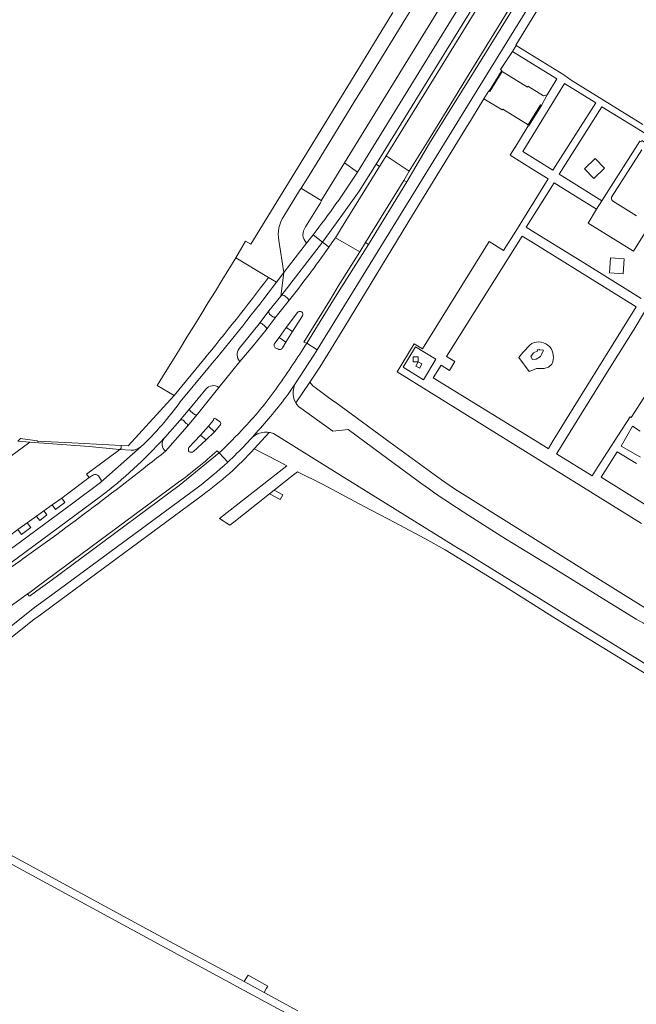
# Model space of a CAD drawing. Extents: x 152048 to 156914, y 461460 to 468786.
# Tile 143 of 256: x 155848 to 155980, y 464133 to 464343. Entities that reach past the tile are written whole.
import ezdxf

# ---------------------------------------------------------------- set-up
doc = ezdxf.new("R2010")
doc.units = 0
doc.header["$LTSCALE"] = 0.75
for name, color, linetype, lineweight in [('B-RO-VH-VERHARDING_ASFALT-GV', 251, 'CONTINUOUS', 18), ('B-RO-VH-VERHARDING_BETONSTRAATSTEEN-GV', 251, 'CONTINUOUS', 18), ('B-RO-VH-VERHARDING_TEGEL-GV', 251, 'CONTINUOUS', 18)]:
    doc.layers.add(name, color=color, linetype=linetype, lineweight=lineweight)

msp = doc.modelspace()

# ---------------------------------------------------------------- linework, layer by layer
at = {"layer": 'B-RO-VH-VERHARDING_ASFALT-GV'}
for points in [[(155917.293, 464312.413), (155932.546, 464337.199), (155972.342, 464401.867), (155967.969, 464404.628), (155958.758, 464389.632), (155956.19, 464385.25), (155935.689, 464351.861), (155935.012, 464350.777), (155930.367, 464343.344), (155930.36, 464343.332), (155928.227, 464339.859), (155922.108, 464329.895), (155919.446, 464325.662), (155911.983, 464313.439), (155909.344, 464309.168), (155908.042, 464307.046), (155908.016, 464307.014), (155908.111, 464306.956), (155912.262, 464304.409), (155912.342, 464304.36), (155912.391, 464304.466)], [(155978.561, 464400.499), (155937.6, 464334.084), (155924.065, 464312.138), (155924.743, 464311.697), (155924.884, 464311.856), (155926.207, 464313.943), (155938.333, 464333.632), (155979.259, 464400.083)], [(155920.527, 464293.463), (155921.755, 464295.409), (155929.943, 464308.663), (155931.117, 464310.646), (155926.207, 464313.943), (155924.884, 464311.856), (155924.743, 464311.697), (155916.615, 464298.571), (155915.382, 464296.427)], [(155904.303, 464288.998), (155903.656, 464283.987), (155912.571, 464295.506), (155910.565, 464297.102), (155909.182, 464295.323)], [(155921.755, 464295.409), (155920.527, 464293.463), (155915.9, 464286.114), (155914.429, 464283.541), (155908.597, 464274.159), (155909.199, 464273.915), (155914.913, 464283.208), (155916.506, 464285.705), (155922.375, 464295.014)]]:
    msp.add_lwpolyline(points, close=True, dxfattribs=at)
for points in [[(155910.565, 464297.102), (155912.571, 464295.506), (155916.5, 464300.949), (155920.405, 464306.409), (155924.065, 464312.138), (155937.6, 464334.084), (155978.561, 464400.499), (155976.41, 464401.873), (155935.426, 464335.424)], [(155979.259, 464400.083), (155938.333, 464333.632), (155926.207, 464313.943), (155931.117, 464310.646), (155934.986, 464316.964), (155939.761, 464324.694), (155943.354, 464330.533), (155973.864, 464380.118)], [(155974.582, 464379.819), (155943.875, 464330.213), (155940.213, 464324.298), (155935.467, 464316.663), (155930.588, 464308.356), (155922.375, 464295.014), (155916.506, 464285.705), (155914.913, 464283.208), (155909.199, 464273.915), (155911.451, 464272.526), (155946.206, 464328.868), (155977.094, 464378.944)], [(155973.864, 464380.118), (155943.354, 464330.533), (155939.761, 464324.694), (155934.986, 464316.964), (155931.117, 464310.646), (155929.943, 464308.663), (155930.588, 464308.356), (155935.467, 464316.663), (155940.213, 464324.298), (155943.875, 464330.213), (155974.582, 464379.819)], [(155935.426, 464335.424), (155920.025, 464310.454)], [(155909.199, 464273.915), (155908.597, 464274.159), (155914.429, 464283.541), (155915.9, 464286.114), (155920.527, 464293.463), (155915.382, 464296.427), (155915.088, 464296.086), (155913.942, 464294.467)], [(155901.137, 464280.832), (155903.656, 464283.987), (155904.303, 464288.998), (155902.744, 464286.937)], [(155905.256, 464282.857), (155902.7, 464279.6), (155900.525, 464276.806), (155897.728, 464273.399), (155894.915, 464270.007), (155890.452, 464264.444), (155885.894, 464258.792), (155883.667, 464256.169), (155883.637, 464256.134), (155879.028, 464250.886)], [(155894.744, 464272.789), (155896.895, 464275.408), (155899.032, 464278.039), (155901.137, 464280.832)], [(155903.28, 464275.175), (155904.84, 464277.29), (155907.215, 464280.469)], [(155908.282, 464279.757), (155906.193, 464276.424), (155904.739, 464274.175), (155904.025, 464272.938)], [(155902.414, 464273.971), (155903.28, 464275.175)], [(155905.201, 464263.031), (155906.101, 464264.325), (155906.559, 464265.021), (155910.749, 464271.387), (155911.451, 464272.526), (155909.199, 464273.915)], [(155903.001, 464272.696), (155902.598, 464272.887)], [(155890.452, 464264.444), (155894.915, 464270.007)], [(155888.084, 464268.547), (155882.193, 464261.399)], [(155884.396, 464260.163), (155887.626, 464264.147)], [(155932.709, 464244.695), (155925.205, 464250.221), (155918.073, 464255.538), (155918.064, 464255.537), (155914.778, 464255.142), (155907.427, 464260.385), (155907.078, 464260.87), (155906.977, 464261.024), (155906.882, 464261.183), (155906.541, 464261.844), (155906.377, 464262.569), (155906.326, 464262.936), (155906.306, 464263.306), (155906.318, 464263.676), (155906.36, 464264.044), (155906.559, 464265.021), (155906.101, 464264.325), (155905.201, 464263.031)], [(155878.855, 464253.78), (155882.076, 464257.403), (155884.189, 464259.916)], [(155884.045, 464251.678), (155886.472, 464254.323), (155888.184, 464256.183), (155889.289, 464257.493)], [(155889.84, 464257.706), (155890.592, 464257.236)], [(155890.666, 464256.343), (155889.468, 464255.013), (155887.7, 464253.287), (155885.003, 464250.825)], [(155898.403, 464254.768), (155897.617, 464253.89), (155897.906, 464254.092), (155898.192, 464254.289), (155898.493, 464254.462), (155898.644, 464254.549), (155898.807, 464254.61), (155899.132, 464254.732), (155899.465, 464254.827), (155899.806, 464254.895), (155900.15, 464254.935), (155900.497, 464254.947), (155900.844, 464254.931), (155901.188, 464254.887)], [(155896.217, 464252.347), (155897.387, 464253.633), (155897.617, 464253.89), (155898.403, 464254.768)], [(155902.069, 464254.637), (155915.736, 464246.155), (155941.055, 464230.443), (155941.279, 464230.312), (155942.955, 464229.331), (155944.84, 464228.194), (155946.71, 464227.032), (155965.121, 464215.585), (155984.987, 464203.334), (156000, 464194.074), (156029.177, 464175.993), (156053.837, 464160.698), (156063.228, 464154.852), (156063.345, 464154.778), (156063.41, 464154.882), (156066.043, 464159.11), (155994.835, 464203.222), (155993.426, 464204.101)], [(155850.203, 464220.096), (155852.328, 464221.612), (155854.311, 464223.026), (155881.977, 464243.553), (155890.513, 464250.523), (155890.052, 464250.961)], [(155873.806, 464251.849), (155865.212, 464244.281)], [(155890.052, 464250.961), (155890.513, 464250.523)], [(155892.328, 464248.552), (155890.513, 464250.523), (155881.977, 464243.553), (155854.311, 464223.026), (155852.328, 464221.612), (155850.203, 464220.096)], [(155890.513, 464250.523), (155892.328, 464248.552)], [(155813.026, 464184.907), (155836.364, 464205.334), (155844.725, 464212.469), (155851.015, 464217.484), (155853.886, 464219.595), (155885.785, 464243.053)], [(155826.574, 464203.509), (155831.416, 464207.199), (155831.55, 464207.296), (155836.003, 464210.524), (155837.261, 464211.451), (155842.096, 464215.016), (155849.784, 464220.568), (155849.803, 464220.581), (155851.917, 464222.143), (155881.553, 464244.044)], [(155865.141, 464244.205), (155859.194, 464239.761), (155848.055, 464231.55), (155845.886, 464229.949), (155843.858, 464228.452)], [(155881.553, 464244.044), (155851.917, 464222.143), (155849.803, 464220.581), (155849.784, 464220.568)], [(155865.147, 464241.188), (155847.353, 464228.05), (155844.922, 464226.255)], [(155844.922, 464226.255), (155847.353, 464228.05), (155865.147, 464241.188)], [(155991.709, 464207.569), (155988.742, 464209.422), (155981.162, 464214.146), (155979.574, 464215.024), (155961.471, 464226.204), (155951.643, 464232.172), (155943.834, 464237.11), (155939.994, 464239.645)], [(155849.784, 464220.568), (155842.096, 464215.016)], [(155907.323, 464131.351), (155900.087, 464135.281), (155895.8, 464137.642), (155879.935, 464146.199), (155874.956, 464148.884), (155843.346, 464166.044), (155832.248, 464172.009), (155829.673, 464173.416), (155816.886, 464180.441), (155814.757, 464181.61), (155814.199, 464181.917), (155812.781, 464179.79), (155813.424, 464180.411), (155815.049, 464179.53), (155842.885, 464164.436), (155874.014, 464147.54), (155897.662, 464134.744), (155906.542, 464129.924)]]:
    msp.add_lwpolyline(points, dxfattribs=at)
for points in [[(155920.025, 464310.454, -0.0235004), (155910.565, 464297.102)], [(155913.942, 464294.467, -0.0154763), (155905.256, 464282.857)], [(155902.744, 464286.937, -0.0113155), (155888.084, 464268.547)], [(155907.215, 464280.469, -0.4526709), (155908.072, 464280.609)], [(155908.072, 464280.609, -0.4742937), (155908.282, 464279.757)], [(155902.598, 464272.887, -0.4796644), (155902.414, 464273.971)], [(155909.199, 464273.915, -0.0146445), (155903.053, 464264.765)], [(155903.053, 464264.765, 0.0146445), (155909.199, 464273.915)], [(155894.915, 464270.007, -0.3605397), (155894.744, 464272.789)], [(155904.025, 464272.938, -0.4628864), (155903.001, 464272.696)], [(155887.626, 464264.147, -0.4030541), (155890.452, 464264.444)], [(155903.053, 464264.765, -0.0400325), (155895.918, 464256.01)], [(155895.918, 464256.01, 0.0400325), (155903.053, 464264.765)], [(155882.193, 464261.399, -0.0472211), (155873.806, 464251.849)], [(155898.403, 464254.768, 0.0292816), (155905.201, 464263.031)], [(155905.201, 464263.031, -0.0292816), (155898.403, 464254.768)], [(155884.189, 464259.916, -0.1982515), (155884.396, 464260.163)], [(155889.289, 464257.493, -1.0075367), (155889.84, 464257.706)], [(155890.592, 464257.236, -0.4345689), (155890.666, 464256.343)], [(155895.918, 464256.01, -0.0185297), (155890.513, 464250.523)], [(155890.513, 464250.523, 0.0185297), (155895.918, 464256.01)], [(155901.188, 464254.887, -0.0521975), (155902.069, 464254.637)], [(155878.711, 464253.62, -0.0437767), (155865.147, 464241.188)], [(155865.147, 464241.188, 0.0437767), (155878.711, 464253.62)], [(155879.028, 464250.886, -0.4202959), (155878.711, 464253.62)], [(155878.711, 464253.62, -0.0331499), (155878.855, 464253.78)], [(155847.868, 464227.384, 0.0129135), (155879.028, 464250.886)], [(155879.028, 464250.886, -0.0129135), (155847.868, 464227.384)], [(155890.052, 464250.961, -0.0252451), (155881.553, 464244.044)], [(155881.553, 464244.044, 0.0252451), (155890.052, 464250.961)], [(155884.06, 464250.746, -0.2564404), (155884.045, 464251.678)], [(155885.003, 464250.825, -0.2958314), (155884.06, 464250.746)], [(155892.328, 464248.552, 0.0145767), (155896.217, 464252.347)], [(155885.785, 464243.053, 0.022887), (155892.328, 464248.552)], [(155939.994, 464239.645, -0.0145196), (155932.709, 464244.695)], [(155865.212, 464244.281, -0.0473362), (155865.141, 464244.205)], [(155833.182, 464217.152, 0.0059502), (155847.868, 464227.384)], [(155847.868, 464227.384, -0.0059502), (155833.182, 464217.152)], [(155849.784, 464220.568, 0.3386826), (155849.677, 464220.157)], [(155849.677, 464220.157, -0.3386826), (155849.784, 464220.568)], [(155849.677, 464220.157, 0.6366984), (155850.203, 464220.096)], [(155850.203, 464220.096, -0.6366984), (155849.677, 464220.157)]]:
    msp.add_lwpolyline(points, format="xyb", dxfattribs=at)
at = {"layer": 'B-RO-VH-VERHARDING_BETONSTRAATSTEEN-GV'}
for points in [[(155908.972, 464298.788), (155912.137, 464303.919), (155912.342, 464304.36), (155912.262, 464304.409), (155908.111, 464306.956), (155908.016, 464307.014), (155907.649, 464306.572), (155904.324, 464301.062)], [(155903.237, 464295.835), (155904.303, 464288.998)], [(155913.942, 464294.467), (155913.43, 464294.855), (155912.571, 464295.506), (155903.656, 464283.987)], [(155904.303, 464288.998), (155909.182, 464295.323)], [(155894.053, 464292.17), (155891.07, 464287.329), (155889.681, 464285.075), (155888.168, 464282.618), (155886.565, 464280.018), (155885.071, 464277.591), (155883.606, 464275.214), (155881.995, 464272.599), (155880.519, 464270.203), (155878.968, 464267.686), (155877.238, 464264.878), (155880.864, 464262.75), (155887.116, 464270.352)], [(155901.067, 464287.947), (155894.053, 464292.17)], [(155903.656, 464283.987), (155901.137, 464280.832)], [(155902.7, 464279.6), (155905.256, 464282.857)], [(155905.051, 464283.612), (155904.366, 464284.092)], [(155904.366, 464284.092), (155905.051, 464283.612)], [(155901.249, 464280.153), (155901.957, 464279.572)], [(155907.215, 464280.469), (155904.84, 464277.29)], [(155899.032, 464278.039), (155896.895, 464275.408), (155894.744, 464272.789)], [(155900.339, 464277.496), (155899.635, 464278.146)], [(155904.84, 464277.29), (155906.193, 464276.424), (155908.282, 464279.757)], [(155894.915, 464270.007), (155897.728, 464273.399), (155900.525, 464276.806)], [(155904.025, 464272.938), (155904.739, 464274.175), (155903.28, 464275.175), (155902.414, 464273.971)], [(155902.598, 464272.887), (155903.001, 464272.696)], [(155887.626, 464264.147), (155884.396, 464260.163)], [(155885.894, 464258.792), (155890.452, 464264.444)], [(155884.349, 464259.436), (155885.193, 464258.74)], [(155882.076, 464257.403), (155878.855, 464253.78)], [(155883.468, 464256.809), (155882.808, 464257.513)], [(155889.289, 464257.493), (155888.184, 464256.183), (155889.468, 464255.013), (155890.666, 464256.343)], [(155890.592, 464257.236), (155889.84, 464257.706)], [(155879.028, 464250.886), (155883.637, 464256.134), (155883.667, 464256.169)], [(155844.449, 464231.8), (155844.474, 464231.816), (155846.632, 464233.491), (155847.469, 464234.136), (155849.483, 464235.591), (155851.431, 464236.995), (155853.043, 464238.157), (155854.789, 464239.415), (155856.848, 464240.877), (155857.798, 464241.581), (155862.708, 464245.256), (155862.164, 464245.986), (155868.969, 464251.04), (155869.208, 464251.22), (155862.743, 464251.854), (155850.045, 464252.799), (155847.062, 464250.615), (155844.691, 464248.878), (155845.465, 464247.873), (155842.656, 464245.712), (155841.985, 464246.584), (155838.286, 464243.854), (155837.06, 464240.846), (155843.953, 464231.458)], [(155886.472, 464254.323), (155884.045, 464251.678)], [(155885.003, 464250.825), (155887.7, 464253.287), (155886.472, 464254.323)], [(155871.659, 464251.064), (155869.208, 464251.22), (155868.969, 464251.04), (155862.164, 464245.986), (155862.708, 464245.256), (155863.634, 464245.834)], [(155865.212, 464244.281), (155873.806, 464251.849)], [(155864.686, 464245.582), (155865.159, 464244.895)]]:
    msp.add_lwpolyline(points, dxfattribs=at)
for points in [[(155904.324, 464301.062, 0.2014547), (155903.237, 464295.835)], [(155909.182, 464295.323, -0.3895961), (155908.972, 464298.788)], [(155905.256, 464282.857, 0.0154763), (155913.942, 464294.467)], [(155887.116, 464270.352, 0.0079916), (155901.067, 464287.947)], [(155904.366, 464284.092, 0.3844311), (155903.656, 464283.987)], [(155903.656, 464283.987, -0.3844311), (155904.366, 464284.092)], [(155905.256, 464282.857, 0.3401359), (155905.051, 464283.612)], [(155905.051, 464283.612, -0.3401359), (155905.256, 464282.857)], [(155901.137, 464280.832, 0.2888185), (155901.249, 464280.153)], [(155908.072, 464280.609, 0.4526709), (155907.215, 464280.469)], [(155908.282, 464279.757, 0.4742937), (155908.072, 464280.609)], [(155899.635, 464278.146, 0.3465757), (155899.032, 464278.039)], [(155901.957, 464279.572, 0.3472046), (155902.7, 464279.6)], [(155900.525, 464276.806, 0.4433011), (155900.339, 464277.496)], [(155902.414, 464273.971, 0.4796644), (155902.598, 464272.887)], [(155894.744, 464272.789, 0.3605397), (155894.915, 464270.007)], [(155903.001, 464272.696, 0.4628864), (155904.025, 464272.938)], [(155890.452, 464264.444, 0.4030541), (155887.626, 464264.147)], [(155884.189, 464259.916, 0.3287505), (155884.349, 464259.436)], [(155884.396, 464260.163, 0.1982515), (155884.189, 464259.916)], [(155882.808, 464257.513, 0.3114228), (155882.076, 464257.403)], [(155885.193, 464258.74, 0.413641), (155885.894, 464258.792)], [(155889.84, 464257.706, 1.0075367), (155889.289, 464257.493)], [(155890.666, 464256.343, 0.4345689), (155890.592, 464257.236)], [(155883.667, 464256.169, 0.5139304), (155883.468, 464256.809)], [(155878.711, 464253.62, 0.4202959), (155879.028, 464250.886)], [(155878.855, 464253.78, 0.0331499), (155878.711, 464253.62)], [(155873.806, 464251.849, -0.1635839), (155871.659, 464251.064)], [(155884.045, 464251.678, 0.2564404), (155884.06, 464250.746)], [(155884.06, 464250.746, 0.2958314), (155885.003, 464250.825)], [(155863.634, 464245.834, -0.3080683), (155864.686, 464245.582)], [(155865.159, 464244.895, -0.3794632), (155865.212, 464244.281)]]:
    msp.add_lwpolyline(points, format="xyb", dxfattribs=at)
msp.add_lwpolyline([(155859.031, 464252.643), (155851.645, 464253.026), (155851.581, 464253.118), (155848.056, 464253.576), (155847.445, 464252.992), (155850.045, 464252.799), (155862.743, 464251.854), (155869.208, 464251.22), (155869.533, 464251.463), (155869.541, 464252.097)], close=True, dxfattribs=at)
at = {"layer": 'B-RO-VH-VERHARDING_TEGEL-GV'}
for points in [[(155977.094, 464378.944), (155946.206, 464328.868), (155911.451, 464272.526), (155910.749, 464271.387), (155906.559, 464265.021), (155906.36, 464264.044), (155906.318, 464263.676), (155906.306, 464263.306), (155906.326, 464262.936), (155906.377, 464262.569), (155906.541, 464261.844), (155906.882, 464261.183), (155909.853, 464265.636), (155911.982, 464268.827), (155917.329, 464277.485), (155931.809, 464301.249), (155943.929, 464321.014), (155944.327, 464321.659), (155944.39, 464321.76), (155947.07, 464326.14), (155947.074, 464326.146), (155948.08, 464327.81), (155948.17, 464327.76), (155950.88, 464332.178), (155950.608, 464332.342), (155953.141, 464336.231), (155953.173, 464336.211), (155953.952, 464337.511), (155953.885, 464337.552), (155962.634, 464351.929)], [(155927.625, 464344.515), (155918.587, 464329.725), (155897.249, 464295.059), (155896.151, 464295.693), (155894.567, 464293.03), (155894.135, 464292.304), (155894.053, 464292.17), (155901.067, 464287.947), (155902.744, 464286.937), (155904.303, 464288.998)], [(155904.324, 464301.062), (155907.649, 464306.572), (155908.016, 464307.014), (155908.042, 464307.046), (155909.344, 464309.168), (155911.983, 464313.439), (155919.446, 464325.662), (155922.108, 464329.895), (155928.227, 464339.859), (155930.36, 464343.332)], [(155980.99, 464320.635), (155965.697, 464330.077), (155964.146, 464331.259), (155953.952, 464337.511), (155953.173, 464336.211), (155962.672, 464330.376), (155960.586, 464326.965), (155959.34, 464324.7), (155956.579, 464320.285), (155956.521, 464320.321), (155956.114, 464319.656), (155953.68, 464315.678), (155953.657, 464315.693), (155952.69, 464314.061), (155957.667, 464310.962), (155960.789, 464309.018), (155953.847, 464297.869), (155951.259, 464293.712), (155948.15, 464295.642), (155933.905, 464272.712), (155932.187, 464273.797), (155928.549, 464267.836), (155980.74, 464235.448)], [(155980.644, 464283.51), (155978.392, 464284.897), (155968.526, 464291.048), (155957.996, 464297.52), (155956.091, 464298.691), (155962.081, 464308.188), (155963.985, 464306.999), (155971.117, 464302.549), (155972.274, 464304.315), (155965.17, 464308.75), (155963.73, 464309.64), (155963.34, 464309.89), (155963.132, 464310.024), (155972.287, 464324.425), (155981.461, 464318.747)], [(155974.332, 464305.111), (155980.772, 464315.229)], [(155920.025, 464310.454), (155917.293, 464312.413), (155912.391, 464304.466), (155912.342, 464304.36)], [(155912.342, 464304.36), (155912.137, 464303.919), (155908.972, 464298.788)], [(155979.662, 464301.128), (155974.522, 464304.359)], [(155909.182, 464295.323), (155910.565, 464297.102)], [(155904.303, 464288.998), (155903.237, 464295.835)], [(155902.744, 464286.937), (155901.067, 464287.947)], [(155901.137, 464280.832), (155899.032, 464278.039)], [(155901.957, 464279.572), (155901.249, 464280.153)], [(155899.635, 464278.146), (155900.339, 464277.496)], [(155900.525, 464276.806), (155902.7, 464279.6)], [(155957.29, 464273.899), (155956.975, 464273.586), (155956.654, 464273.264), (155956.337, 464272.938), (155956.023, 464272.609), (155955.713, 464272.276), (155955.407, 464271.94), (155955.105, 464271.6), (155954.806, 464271.257), (155954.512, 464270.91), (155956.704, 464267.899), (155958.266, 464268.544), (155959.916, 464268.497), (155960.875, 464268.791), (155961.588, 464269.483)], [(155887.116, 464270.352), (155880.864, 464262.75), (155871.051, 464252.019), (155869.541, 464252.097), (155869.533, 464251.463), (155869.208, 464251.22), (155871.659, 464251.064)], [(155882.193, 464261.399), (155888.084, 464268.547)], [(155982.536, 464216.819), (155976.905, 464220.302), (155968.538, 464225.477), (155940.784, 464242.822), (155937.978, 464244.765), (155926.996, 464252.762), (155915.187, 464261.447), (155915.148, 464261.383), (155913.818, 464262.36), (155911.317, 464264.238), (155910.532, 464264.828), (155909.853, 464265.636), (155906.882, 464261.183), (155906.977, 464261.024), (155907.078, 464260.87), (155907.427, 464260.385), (155914.778, 464255.142), (155918.064, 464255.537), (155918.073, 464255.538), (155925.205, 464250.221), (155932.709, 464244.695)], [(155884.189, 464259.916), (155882.076, 464257.403)], [(155885.193, 464258.74), (155884.349, 464259.436)], [(155882.808, 464257.513), (155883.468, 464256.809)], [(155883.667, 464256.169), (155885.894, 464258.792)], [(155901.188, 464254.887), (155897.937, 464251.381), (155903.414, 464248.571), (155904.962, 464247.776), (155890.565, 464236.498), (155892.761, 464235.08), (155893.597, 464235.739), (155895.692, 464237.39), (155901.241, 464241.761), (155902.27, 464242.572), (155906.377, 464245.807), (155907.244, 464246.49), (155912.571, 464243.804), (155921.468, 464239.094), (155927.904, 464235.731), (155934.462, 464232.221), (155938.794, 464229.831), (155951.54, 464221.971), (155961.818, 464215.525)], [(155897.937, 464251.381), (155901.188, 464254.887), (155900.844, 464254.931), (155900.497, 464254.947), (155900.15, 464254.935), (155899.806, 464254.895), (155899.465, 464254.827), (155899.132, 464254.732), (155898.807, 464254.61), (155898.644, 464254.549), (155898.493, 464254.462), (155898.192, 464254.289), (155897.906, 464254.092), (155897.617, 464253.89), (155897.387, 464253.633), (155896.217, 464252.347)], [(155980.506, 464249.568), (155976.388, 464251.978), (155978.821, 464256.193), (155980.451, 464255.168)], [(155984.987, 464203.334), (155965.121, 464215.585), (155946.71, 464227.032), (155944.84, 464228.194), (155942.955, 464229.331), (155941.279, 464230.312), (155941.055, 464230.443), (155915.736, 464246.155), (155902.069, 464254.637)], [(155986.844, 464236.156), (155972.125, 464245.318), (155975.498, 464250.749), (155979.634, 464248.229)], [(155863.634, 464245.834), (155862.708, 464245.256), (155857.798, 464241.581), (155856.848, 464240.877), (155857.499, 464239.939), (155855.499, 464238.402), (155854.789, 464239.415), (155853.043, 464238.157), (155853.098, 464238.079), (155853.647, 464237.308), (155852.207, 464236.101), (155851.53, 464236.881), (155851.431, 464236.995), (155849.483, 464235.591), (155850.227, 464234.567), (155848.245, 464233.064), (155847.469, 464234.136), (155846.632, 464233.491), (155844.474, 464231.816), (155844.449, 464231.8)], [(155865.159, 464244.895), (155864.686, 464245.582)], [(155885.785, 464243.053), (155853.886, 464219.595), (155851.015, 464217.484), (155844.725, 464212.469), (155836.364, 464205.334), (155813.026, 464184.907)], [(155843.858, 464228.452), (155845.886, 464229.949), (155848.055, 464231.55), (155859.194, 464239.761), (155865.141, 464244.205)], [(155807.467, 464176.062), (155807.977, 464176.705), (155810.578, 464177.32), (155812.439, 464179.459), (155812.781, 464179.79), (155814.199, 464181.917), (155813.529, 464182.574), (155813.646, 464182.687), (155814.156, 464183.179), (155814.197, 464183.218), (155840.837, 464206.668), (155845.919, 464210.96), (155850.612, 464214.703), (155852.285, 464215.939), (155855.103, 464218.019), (155886.912, 464241.502)], [(155939.994, 464239.645), (155943.834, 464237.11), (155951.643, 464232.172), (155961.471, 464226.204), (155979.574, 464215.024), (155981.162, 464214.146)], [(155961.818, 464215.525), (155966.246, 464212.748), (155984.08, 464201.845)]]:
    msp.add_lwpolyline(points, dxfattribs=at)
for points in [[(155947.074, 464326.146), (155950.986, 464323.734), (155951.13, 464323.89), (155956.51, 464320.56), (155959.18, 464324.83), (155959.34, 464324.7), (155960.586, 464326.965), (155959.819, 464326.781), (155956.476, 464328.8), (155956.35, 464328.6), (155950.97, 464331.92), (155948.34, 464327.66), (155948.17, 464327.76), (155948.08, 464327.81)], [(155955.387, 464314.832), (155964.245, 464329.402), (155970.971, 464325.239), (155961.809, 464310.844)], [(155980.383, 464317.073), (155972.274, 464304.315), (155971.117, 464302.549), (155969.367, 464299.556), (155979.013, 464293.575), (155982.782, 464299.652), (155983.783, 464301.267), (155989.872, 464311.086), (155990.725, 464312.462), (155990.62, 464312.51), (155990.4, 464312.68), (155990.53, 464312.91), (155985.83, 464315.8), (155985.7, 464315.59), (155985.46, 464315.73), (155984.94, 464314.899), (155985.61, 464314.48), (155985.76, 464314.72), (155985.99, 464314.58), (155985.7, 464314.11), (155980.77, 464317.18), (155980.63, 464316.95), (155980.51, 464317), (155980.4, 464317.1)], [(155913.942, 464294.467), (155915.088, 464296.086), (155915.382, 464296.427), (155916.615, 464298.571), (155924.743, 464311.697), (155924.065, 464312.138), (155920.405, 464306.409), (155916.5, 464300.949), (155912.571, 464295.506), (155913.43, 464294.855)], [(155968.54, 464311.15), (155970.55, 464309.09), (155972.83, 464311.31), (155970.82, 464313.37)], [(155922.375, 464295.014), (155930.588, 464308.356), (155929.943, 464308.663), (155921.755, 464295.409)], [(155961.867, 464253.162), (155960.827, 464251.482), (155960.789, 464251.421), (155936.24, 464266.559), (155937.907, 464269.215), (155939.71, 464268.09), (155940.86, 464270), (155939.09, 464271.1), (155955.232, 464296.82), (155956.981, 464295.737), (155979.588, 464281.731), (155966.13, 464260.047)], [(155974.09, 464292.13), (155973.9, 464288.93), (155976.82, 464288.76), (155977.01, 464291.96)], [(155963.641, 464252.013), (155967.944, 464258.923), (155974.128, 464268.853), (155979.133, 464276.912), (155981.407, 464280.604), (155989.524, 464275.575), (155981.884, 464263.284), (155978.537, 464258.051), (155978.283, 464258.215), (155975.673, 464254.138), (155971.292, 464247.295), (155970.214, 464245.61), (155962.584, 464250.315), (155962.632, 464250.392)], [(155904.84, 464277.29), (155903.28, 464275.175), (155904.739, 464274.175), (155906.193, 464276.424)], [(155936.788, 464270.491), (155932.455, 464273.18), (155929.798, 464268.826), (155934.131, 464266.137)], [(155936.788, 464270.491), (155934.131, 464266.137), (155929.798, 464268.826), (155932.455, 464273.18)], [(155959.777, 464272.445), (155959.659, 464272.5), (155959.011, 464272.479), (155958.922, 464272.647), (155958.44, 464272.535), (155958.584, 464272.29), (155957.639, 464271.858), (155957.076, 464271.069), (155957.465, 464270.421), (155958.258, 464270.518), (155959.176, 464271.063), (155959.371, 464271.487), (155959.756, 464272.317)], [(155959.777, 464272.445), (155959.756, 464272.317), (155959.371, 464271.487), (155959.176, 464271.063), (155958.258, 464270.518), (155957.465, 464270.421), (155957.076, 464271.069), (155957.639, 464271.858), (155958.584, 464272.29), (155958.44, 464272.535), (155958.922, 464272.647), (155959.011, 464272.479), (155959.659, 464272.5)], [(155931.952, 464270.987), (155933.015, 464271.01), (155933.037, 464269.945), (155931.974, 464269.923)], [(155933.036, 464269.942), (155933.83, 464269.502), (155933.333, 464268.599), (155932.538, 464269.036)], [(155887.7, 464253.287), (155889.468, 464255.013), (155888.184, 464256.183), (155886.472, 464254.323)], [(155902.27, 464242.572), (155901.241, 464241.761), (155903.534, 464240.535), (155904.129, 464241.579)], [(155895.8, 464137.642), (155900.087, 464135.281), (155900.615, 464136.226), (155900.857, 464136.659), (155896.67, 464138.974), (155896.386, 464138.539)]]:
    msp.add_lwpolyline(points, close=True, dxfattribs=at)
for points in [[(155910.565, 464297.102, 0.0235004), (155920.025, 464310.454)], [(155974.522, 464304.359, -0.3139474), (155974.332, 464305.111)], [(155903.237, 464295.835, -0.2014547), (155904.324, 464301.062)], [(155908.972, 464298.788, 0.3895961), (155909.182, 464295.323)], [(155901.067, 464287.947, -0.0079916), (155887.116, 464270.352)], [(155888.084, 464268.547, 0.0113155), (155902.744, 464286.937)], [(155901.249, 464280.153, -0.2888185), (155901.137, 464280.832)], [(155899.032, 464278.039, -0.3465757), (155899.635, 464278.146)], [(155902.7, 464279.6, -0.3472046), (155901.957, 464279.572)], [(155900.339, 464277.496, -0.4433011), (155900.525, 464276.806)], [(155959.318, 464274.146, 0.1514167), (155957.29, 464273.899)], [(155961.134, 464273.184, 0.1532508), (155959.318, 464274.146)], [(155961.588, 464269.483, 0.2864408), (155961.134, 464273.184)], [(155873.806, 464251.849, 0.0472211), (155882.193, 464261.399)], [(155884.349, 464259.436, -0.3287505), (155884.189, 464259.916)], [(155882.076, 464257.403, -0.3114228), (155882.808, 464257.513)], [(155885.894, 464258.792, -0.413641), (155885.193, 464258.74)], [(155883.468, 464256.809, -0.5139304), (155883.667, 464256.169)], [(155902.069, 464254.637, 0.0521975), (155901.188, 464254.887)], [(155871.659, 464251.064, 0.1635839), (155873.806, 464251.849)], [(155886.912, 464241.502, 0.0547245), (155897.937, 464251.381)], [(155896.217, 464252.347, -0.0145767), (155892.328, 464248.552)], [(155892.328, 464248.552, -0.022887), (155885.785, 464243.053)], [(155864.686, 464245.582, 0.3080683), (155863.634, 464245.834)], [(155865.212, 464244.281, 0.3794632), (155865.159, 464244.895)], [(155932.709, 464244.695, 0.0145196), (155939.994, 464239.645)], [(155865.141, 464244.205, 0.0473362), (155865.212, 464244.281)]]:
    msp.add_lwpolyline(points, format="xyb", dxfattribs=at)

doc.saveas('drawing.dxf')
